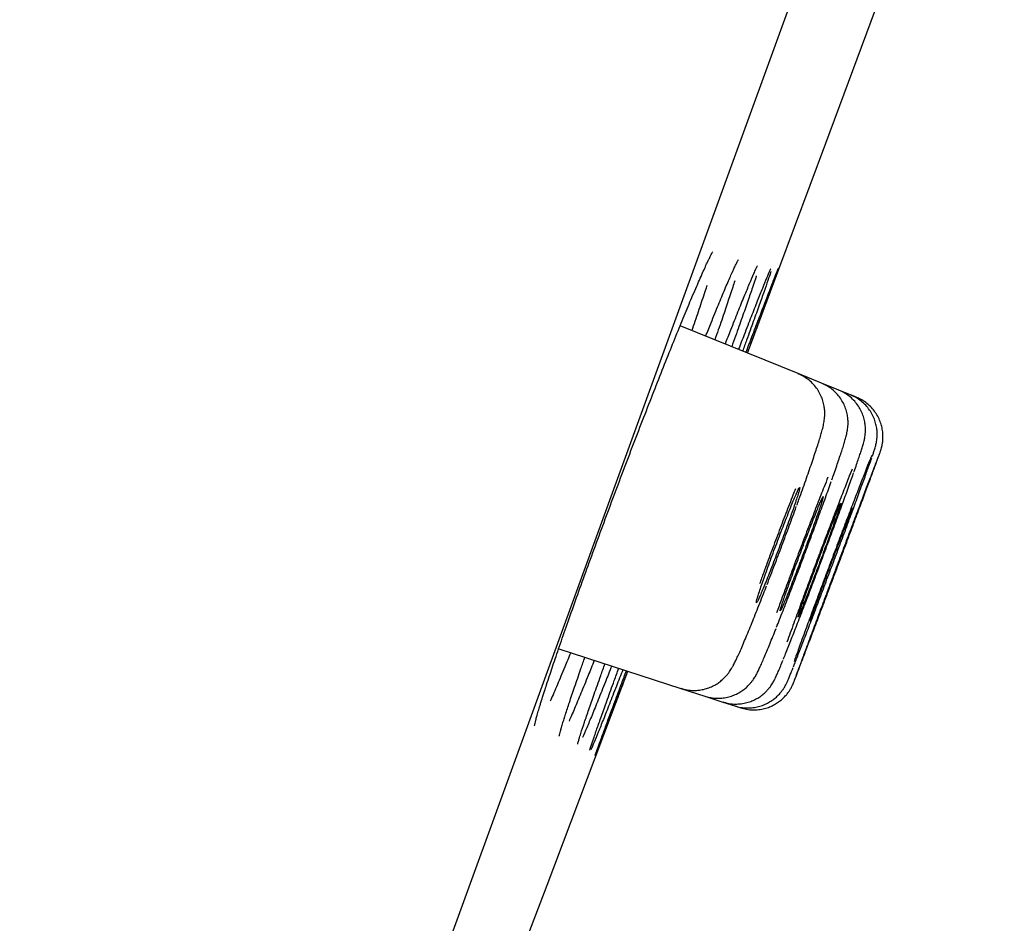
# Model space of a CAD drawing. Header units: millimetres. Extents: x 8 to 1095, y 12 to 2372.
# Tile 83 of 89: x 1037 to 1046, y 2239 to 2247. Entities that reach past the tile are written whole.
import ezdxf

# ---------------------------------------------------------------- set-up
doc = ezdxf.new("R2010")
doc.units = ezdxf.units.MM

msp = doc.modelspace()

# ---------------------------------------------------------------- linework, layer by layer
at = {"color": 7, "linetype": 'Continuous', "lineweight": 30}
for p, q in [((1064.7752, 2303.8774), (1029.4616, 2206.854)), ((1044.3023, 2243.946), (1043.1916, 2244.3947)), ((1044.522, 2243.8572), (1044.3023, 2243.946)), ((1044.6867, 2243.7907), (1044.522, 2243.8572)), ((1044.7965, 2243.7463), (1044.6867, 2243.7907)), ((1044.8514, 2243.7241), (1044.7965, 2243.7463)), ((1042.0495, 2241.3591), (1043.199, 2240.9856)), ((1043.199, 2240.9856), (1043.4244, 2240.9123)), ((1043.4244, 2240.9123), (1043.5935, 2240.8574)), ((1043.5935, 2240.8574), (1043.7062, 2240.8208)), ((1043.7062, 2240.8208), (1043.7626, 2240.8024)), ((1042.1148, 2240.7439), (1042.1164, 2240.7487))]:
    msp.add_line(p, q, dxfattribs=at)
at = {"color": 7, "linetype": 'Continuous', "lineweight": 30, "flags": 128}
for points in [[(1043.8266, 2244.1382), (1044.5645, 2246.1128), (1045.7124, 2249.206)], [(1040.7816, 2236.0987), (1041.9397, 2239.136), (1042.7015, 2241.1472)]]:
    msp.add_lwpolyline(points, dxfattribs=at)
at = {"color": 7, "linetype": 'Continuous', "lineweight": 30}
msp.add_arc((1396.6498, 2127.7477), 395.3, 152.544642, 170.401413, dxfattribs=at)
for points, knots in [([(1043.3453, 2244.7614), (1043.3494, 2244.7709), (1043.3649, 2244.8071), (1043.3891, 2244.8619), (1043.4174, 2244.9252), (1043.442, 2244.9786), (1043.463, 2245.0224), (1043.4792, 2245.0547), (1043.4909, 2245.0764), (1043.4971, 2245.0873), (1043.5002, 2245.0919), (1043.4994, 2245.0908), (1043.4994, 2245.0908)], [0, 0, 0, 0, 0.048676, 0.186076, 0.322225, 0.456566, 0.588287, 0.715782, 0.824098, 0.919545, 0.99817, 1, 1, 1, 1]), ([(1043.6842, 2244.9013), (1043.6904, 2244.9148), (1043.7034, 2244.9435), (1043.7183, 2244.975), (1043.73, 2244.9983), (1043.7365, 2245.0107), (1043.7398, 2245.016), (1043.7391, 2245.015), (1043.739, 2245.0148)], [0, 0, 0, 0, 0.210918, 0.447006, 0.650864, 0.831553, 0.979176, 1, 1, 1, 1]), ([(1043.4323, 2244.2975), (1043.4496, 2244.3407), (1043.4927, 2244.448), (1043.5535, 2244.5964), (1043.6142, 2244.7416), (1043.6596, 2244.8477), (1043.6806, 2244.894), (1043.6881, 2244.9104)], [0, 0, 0, 0, 0.15903, 0.395753, 0.63323, 0.869953, 1, 1, 1, 1]), ([(1043.6159, 2244.2233), (1043.634, 2244.269), (1043.6774, 2244.3791), (1043.7377, 2244.5298), (1043.7973, 2244.6767), (1043.8472, 2244.7971), (1043.8833, 2244.8817), (1043.8985, 2244.9149), (1043.9041, 2244.9272)], [0, 0, 0, 0, 0.1338877, 0.3225221, 0.511758, 0.7003925, 0.8890461, 1, 1, 1, 1]), ([(1043.7425, 2244.1722), (1043.7611, 2244.2204), (1043.8048, 2244.3333), (1043.8647, 2244.4867), (1043.9226, 2244.6337), (1043.9715, 2244.7561), (1044.0096, 2244.8495), (1044.0334, 2244.9065), (1044.0408, 2244.9225), (1044.0426, 2244.9263)], [0, 0, 0, 0, 0.123083, 0.28781, 0.453064, 0.617791, 0.782519, 0.947773, 1, 1, 1, 1]), ([(1044.0463, 2244.9072), (1044.0453, 2244.904), (1044.0397, 2244.8858), (1044.0188, 2244.8243), (1043.9836, 2244.723), (1043.9378, 2244.5938), (1043.8822, 2244.4394), (1043.8293, 2244.2935), (1043.7923, 2244.1922), (1043.7795, 2244.1572)], [0, 0, 0, 0, 0.036684, 0.210719, 0.385308, 0.559343, 0.733359, 0.907931, 1, 1, 1, 1]), ([(1043.812, 2244.1441), (1043.831, 2244.1941), (1043.8746, 2244.3089), (1043.9337, 2244.4642), (1043.9901, 2244.6117), (1044.037, 2244.7339), (1044.074, 2244.8298), (1044.1001, 2244.8964), (1044.1145, 2244.9324), (1044.1162, 2244.9356), (1044.1166, 2244.9365)], [0, 0, 0, 0, 0.108386, 0.248574, 0.38921, 0.529398, 0.669579, 0.810208, 0.950389, 1, 1, 1, 1]), ([(1044.1163, 2244.932), (1044.1157, 2244.9301), (1044.1136, 2244.9232), (1044.0988, 2244.8817), (1044.0718, 2244.8073), (1044.0339, 2244.704), (1043.9866, 2244.5758), (1043.9294, 2244.4215), (1043.8752, 2244.2756), (1043.8374, 2244.1742), (1043.8243, 2244.1391)], [0, 0, 0, 0, 0.056021, 0.200401, 0.344774, 0.489607, 0.63398, 0.778352, 0.923183, 1, 1, 1, 1]), ([(1043.9, 2244.9176), (1043.9042, 2244.9267), (1043.9119, 2244.9433), (1043.9182, 2244.956), (1043.9213, 2244.9617), (1043.9207, 2244.9607), (1043.9206, 2244.9606)], [0, 0, 0, 0, 0.3838916, 0.7023315, 0.9573817, 1, 1, 1, 1]), ([(1044.0385, 2244.9166), (1044.0398, 2244.9195), (1044.0431, 2244.927), (1044.0455, 2244.932), (1044.0453, 2244.9316), (1044.0453, 2244.9315)], [0, 0, 0, 0, 0.326468, 0.82552, 1, 1, 1, 1]), ([(1043.7075, 2244.8204), (1043.7072, 2244.8195), (1043.6962, 2244.7842), (1043.6653, 2244.6907), (1043.6138, 2244.5378), (1043.5641, 2244.3934), (1043.5294, 2244.2949), (1043.5181, 2244.2628)], [0, 0, 0, 0, 0.0070723, 0.291821, 0.5764712, 0.8620295, 1, 1, 1, 1]), ([(1043.9093, 2244.8676), (1043.9085, 2244.8651), (1043.9, 2244.8376), (1043.8739, 2244.7592), (1043.8308, 2244.6325), (1043.7766, 2244.477), (1043.7254, 2244.3322), (1043.6895, 2244.2322), (1043.6774, 2244.1985)], [0, 0, 0, 0, 0.02112, 0.2386, 0.455388, 0.67213, 0.889563, 1, 1, 1, 1]), ([(1041.9613, 2241.099), (1041.9791, 2241.1522), (1042.016, 2241.2626), (1042.0825, 2241.4555), (1042.1571, 2241.6684), (1042.2386, 2241.8972), (1042.3255, 2242.1378), (1042.4169, 2242.3874), (1042.5115, 2242.643), (1042.6082, 2242.9012), (1042.7057, 2243.1588), (1042.8029, 2243.4126), (1042.8984, 2243.6593), (1042.9912, 2243.8962), (1043.0799, 2244.1195), (1043.1636, 2244.3273), (1043.241, 2244.5158), (1043.3032, 2244.6647), (1043.336, 2244.7406), (1043.3485, 2244.7696)], [0, 0, 0, 0, 0.0563075, 0.1168539, 0.1772079, 0.2375627, 0.2981099, 0.3584646, 0.4188083, 0.4793444, 0.5396882, 0.6000382, 0.6605805, 0.7209307, 0.7813066, 0.8418749, 0.902251, 0.9626612, 1, 1, 1, 1]), ([(1043.443, 2244.7739), (1043.4424, 2244.7721), (1043.4283, 2244.7271), (1043.3912, 2244.6148), (1043.3446, 2244.4755), (1043.3115, 2244.3796), (1043.3014, 2244.3504)], [0, 0, 0, 0, 0.0170894, 0.4194128, 0.8230201, 1, 1, 1, 1]), ([(1044.2903, 2242.7075), (1044.297, 2242.726), (1044.3153, 2242.7763), (1044.3434, 2242.8549), (1044.3746, 2242.9429), (1044.4039, 2243.0266), (1044.431, 2243.1051), (1044.4556, 2243.1779), (1044.4776, 2243.2445), (1044.4968, 2243.3044), (1044.5134, 2243.3583), (1044.528, 2243.4086), (1044.538, 2243.4473), (1044.545, 2243.4807), (1044.5492, 2243.5056), (1044.5523, 2243.532), (1044.5541, 2243.5632), (1044.5532, 2243.6002), (1044.5481, 2243.6429), (1044.537, 2243.6902), (1044.5185, 2243.7396), (1044.4923, 2243.7884), (1044.4586, 2243.8343), (1044.4179, 2243.8759), (1044.371, 2243.9109), (1044.3318, 2243.9342), (1044.3075, 2243.9427), (1044.3018, 2243.9446)], [0, 0, 0, 0, 0.033236, 0.090212, 0.147638, 0.205438, 0.263536, 0.321889, 0.380548, 0.43964, 0.499414, 0.562215, 0.633379, 0.666271, 0.690832, 0.713338, 0.735132, 0.757206, 0.781526, 0.808427, 0.837022, 0.866695, 0.897096, 0.927955, 0.95909, 0.990378, 1, 1, 1, 1]), ([(1044.6198, 2242.9466), (1044.6268, 2242.9665), (1044.6432, 2243.0129), (1044.6661, 2243.079), (1044.6888, 2243.1454), (1044.7087, 2243.2047), (1044.7258, 2243.2574), (1044.7405, 2243.3048), (1044.7513, 2243.3423), (1044.7593, 2243.3735), (1044.7648, 2243.399), (1044.769, 2243.4247), (1044.772, 2243.4517), (1044.7733, 2243.4847), (1044.7715, 2243.5242), (1044.7646, 2243.5695), (1044.751, 2243.6184), (1044.7298, 2243.6681), (1044.7009, 2243.7162), (1044.6646, 2243.7608), (1044.6217, 2243.8002), (1044.574, 2243.8334), (1044.5388, 2243.8488), (1044.5215, 2243.8563)], [0, 0, 0, 0, 0.054446, 0.127232, 0.200248, 0.27358, 0.347263, 0.423408, 0.505948, 0.559445, 0.600383, 0.626515, 0.651763, 0.677089, 0.705162, 0.737157, 0.771867, 0.808259, 0.845872, 0.884287, 0.923196, 0.962393, 1, 1, 1, 1]), ([(1044.8288, 2243.0229), (1044.8314, 2243.0303), (1044.8422, 2243.0608), (1044.8584, 2243.1073), (1044.8771, 2243.1618), (1044.8929, 2243.2091), (1044.9065, 2243.2513), (1044.916, 2243.2827), (1044.9231, 2243.3089), (1044.9279, 2243.3299), (1044.932, 2243.3518), (1044.9355, 2243.3775), (1044.9376, 2243.4098), (1044.9367, 2243.4491), (1044.9308, 2243.4946), (1044.9183, 2243.5436), (1044.8984, 2243.5934), (1044.8708, 2243.642), (1044.8357, 2243.6872), (1044.7939, 2243.7279), (1044.7459, 2243.7614), (1044.7095, 2243.7823), (1044.6886, 2243.7891), (1044.6864, 2243.7898)], [0, 0, 0, 0, 0.026648, 0.109751, 0.192851, 0.27658, 0.36372, 0.458974, 0.510855, 0.545559, 0.571949, 0.597783, 0.624708, 0.656288, 0.692763, 0.732013, 0.773324, 0.816208, 0.86011, 0.904634, 0.949527, 0.994624, 1, 1, 1, 1]), ([(1045.0001, 2243.1666), (1045.0003, 2243.1674), (1045.0058, 2243.183), (1045.0139, 2243.207), (1045.0231, 2243.2352), (1045.0296, 2243.2564), (1045.0349, 2243.2765), (1045.0393, 2243.2964), (1045.0433, 2243.32), (1045.0465, 2243.351), (1045.0471, 2243.3895), (1045.0432, 2243.4341), (1045.0331, 2243.4824), (1045.0158, 2243.532), (1044.9909, 2243.5811), (1044.9584, 2243.6277), (1044.9188, 2243.6701), (1044.8728, 2243.7062), (1044.8315, 2243.7317), (1044.8045, 2243.7416), (1044.7959, 2243.7448)], [0, 0, 0, 0, 0.006271, 0.123584, 0.249011, 0.331664, 0.375797, 0.40601, 0.435993, 0.469923, 0.512322, 0.56088, 0.612846, 0.668432, 0.726694, 0.786651, 0.847638, 0.90924, 0.971194, 1, 1, 1, 1]), ([(1045.0739, 2243.2054), (1045.0747, 2243.2077), (1045.0772, 2243.2146), (1045.0796, 2243.2217), (1045.0833, 2243.2332), (1045.0868, 2243.245), (1045.091, 2243.2611), (1045.0957, 2243.2837), (1045.1001, 2243.314), (1045.1022, 2243.3534), (1045.0998, 2243.399), (1045.091, 2243.4483), (1045.0754, 2243.498), (1045.0525, 2243.5473), (1045.0217, 2243.5947), (1044.9838, 2243.6383), (1044.9392, 2243.676), (1044.8947, 2243.7051), (1044.8637, 2243.7175), (1044.8508, 2243.7226)], [0, 0, 0, 0, 0.043745, 0.133495, 0.174625, 0.203088, 0.229081, 0.260324, 0.303002, 0.354783, 0.421017, 0.487914, 0.557489, 0.631447, 0.707889, 0.785831, 0.86467, 0.94403, 1, 1, 1, 1]), ([(1044.2585, 2241.1889), (1044.2633, 2241.2009), (1044.2787, 2241.2396), (1044.3155, 2241.3338), (1044.3667, 2241.466), (1044.4256, 2241.6197), (1044.4895, 2241.7875), (1044.5571, 2241.9659), (1044.6262, 2242.1494), (1044.6949, 2242.3328), (1044.7613, 2242.511), (1044.8234, 2242.6788), (1044.8796, 2242.8315), (1044.9284, 2242.9653), (1044.9671, 2243.073), (1044.9896, 2243.1363), (1044.9959, 2243.1551), (1044.9961, 2243.1556)], [0, 0, 0, 0, 0.0331419, 0.1073576, 0.1815732, 0.2557924, 0.3300116, 0.4042291, 0.4784467, 0.5526583, 0.6268698, 0.7010736, 0.7752774, 0.8494751, 0.9236727, 0.9978686, 1, 1, 1, 1]), ([(1044.2683, 2241.0608), (1044.2693, 2241.0633), (1044.2734, 2241.0732), (1044.2922, 2241.1219), (1044.3239, 2241.2046), (1044.3664, 2241.3161), (1044.417, 2241.4496), (1044.475, 2241.6029), (1044.5384, 2241.7708), (1044.6055, 2241.9489), (1044.6744, 2242.1321), (1044.7431, 2242.3151), (1044.8097, 2242.4929), (1044.8722, 2242.6601), (1044.9291, 2242.8125), (1044.9783, 2242.9449), (1045.0192, 2243.0552), (1045.049, 2243.1364), (1045.0664, 2243.184), (1045.0695, 2243.1931), (1045.0703, 2243.1954)], [0, 0, 0, 0, 0.020075, 0.080073, 0.140071, 0.200072, 0.260073, 0.320077, 0.380081, 0.440088, 0.500094, 0.560101, 0.620107, 0.680112, 0.740117, 0.800118, 0.860119, 0.920117, 0.980115, 1, 1, 1, 1]), ([(1044.9946, 2243.1753), (1044.9883, 2243.1597), (1044.9736, 2243.1238), (1044.9381, 2243.0338), (1044.8918, 2242.9151), (1044.8371, 2242.7732), (1044.7763, 2242.6142), (1044.7107, 2242.4415), (1044.6424, 2242.2607), (1044.5732, 2242.0766), (1044.5051, 2241.8946), (1044.4401, 2241.7197), (1044.3875, 2241.5775), (1044.3463, 2241.4653), (1044.326, 2241.4095), (1044.3158, 2241.3816)], [0, 0, 0, 0, 0.063786, 0.147013, 0.230241, 0.313473, 0.396706, 0.479939, 0.563172, 0.646399, 0.729627, 0.812846, 0.896065, 0.948032, 1, 1, 1, 1]), ([(1045.0718, 2243.2027), (1045.0679, 2243.193), (1045.0598, 2243.1728), (1045.0339, 2243.1055), (1044.9978, 2243.0109), (1044.9522, 2242.8911), (1044.8985, 2242.7494), (1044.8384, 2242.5903), (1044.7733, 2242.4179), (1044.7054, 2242.2373), (1044.6363, 2242.0536), (1044.5682, 2241.8719), (1044.5029, 2241.6975), (1044.4499, 2241.5557), (1044.4082, 2241.4439), (1044.3875, 2241.3884), (1044.3772, 2241.3606)], [0, 0, 0, 0, 0.071111, 0.146935, 0.222763, 0.298591, 0.374423, 0.450255, 0.52609, 0.601926, 0.677763, 0.7536, 0.829434, 0.905269, 0.952635, 1, 1, 1, 1]), ([(1044.8117, 2243.0492), (1044.7997, 2243.0193), (1044.7724, 2242.9511), (1044.7201, 2242.8174), (1044.6586, 2242.6585), (1044.5922, 2242.4852), (1044.5234, 2242.3039), (1044.454, 2242.1191), (1044.3859, 2241.9364), (1044.321, 2241.7608), (1044.2689, 2241.6179), (1044.2281, 2241.5052), (1044.208, 2241.4491), (1044.198, 2241.421)], [0, 0, 0, 0, 0.077864, 0.177594, 0.277323, 0.377044, 0.476765, 0.576467, 0.67617, 0.775853, 0.875537, 0.937768, 1, 1, 1, 1]), ([(1044.5832, 2242.9715), (1044.5712, 2242.9417), (1044.5408, 2242.8656), (1044.4847, 2242.722), (1044.4178, 2242.5487), (1044.3483, 2242.3662), (1044.2784, 2242.1804), (1044.2103, 2241.997), (1044.1499, 2241.8324), (1044.1156, 2241.737), (1044.1006, 2241.6954)], [0, 0, 0, 0, 0.087091, 0.221894, 0.356666, 0.491438, 0.626165, 0.760892, 0.89558, 1, 1, 1, 1]), ([(1044.1644, 2241.2609), (1044.1646, 2241.2614), (1044.1763, 2241.2897), (1044.2087, 2241.3709), (1044.2605, 2241.502), (1044.3205, 2241.6563), (1044.3851, 2241.8246), (1044.4533, 2242.0036), (1044.5227, 2242.1876), (1044.5916, 2242.3718), (1044.6578, 2242.5506), (1044.7198, 2242.7195), (1044.7747, 2242.8713), (1044.8103, 2242.9705), (1044.8244, 2243.0109), (1044.8258, 2243.0148)], [0, 0, 0, 0, 0.001524, 0.091428, 0.181332, 0.271235, 0.361139, 0.451031, 0.540923, 0.630797, 0.720672, 0.810531, 0.900389, 0.990241, 1, 1, 1, 1]), ([(1044.2551, 2242.6694), (1044.2629, 2242.6921), (1044.2787, 2242.7381), (1044.2967, 2242.7929), (1044.31, 2242.8358), (1044.3175, 2242.864), (1044.3193, 2242.8774), (1044.3152, 2242.8752), (1044.3054, 2242.8576), (1044.2903, 2242.8254), (1044.27, 2242.7788), (1044.2455, 2242.7201), (1044.217, 2242.6498), (1044.1859, 2242.5712), (1044.1524, 2242.4851), (1044.1181, 2242.3955), (1044.0835, 2242.3034), (1044.05, 2242.213), (1044.018, 2242.1252), (1043.9891, 2242.0441), (1043.9634, 2241.9705), (1043.9422, 2241.9079), (1043.9258, 2241.8568), (1043.9148, 2241.8196), (1043.9094, 2241.7968), (1043.9098, 2241.7893), (1043.916, 2241.7973), (1043.9278, 2241.8204), (1043.945, 2241.8583), (1043.9668, 2241.9094), (1043.9931, 2241.973), (1044.0225, 2242.0463), (1044.0548, 2242.1284), (1044.0885, 2242.2156), (1044.1232, 2242.307), (1044.1574, 2242.3983), (1044.1905, 2242.4884), (1044.2242, 2242.5815), (1044.2441, 2242.6381), (1044.2551, 2242.6694)], [0, 0, 0, 0, 0.026457, 0.053681, 0.080138, 0.107361, 0.133828, 0.161062, 0.187541, 0.214788, 0.241272, 0.268525, 0.295006, 0.322256, 0.348726, 0.375964, 0.40242, 0.429644, 0.45609, 0.483302, 0.509746, 0.536956, 0.563406, 0.590622, 0.617084, 0.644314, 0.670789, 0.698033, 0.724516, 0.751768, 0.778251, 0.805503, 0.831977, 0.859219, 0.885679, 0.912908, 0.939356, 0.966572, 1, 1, 1, 1]), ([(1044.2774, 2242.8621), (1044.2697, 2242.8428), (1044.241, 2242.7705), (1044.1867, 2242.6301), (1044.1167, 2242.4472), (1044.0465, 2242.2603), (1043.9864, 2242.0983), (1043.9522, 2242.0041), (1043.9393, 2241.9685)], [0, 0, 0, 0, 0.072995, 0.274182, 0.475368, 0.67645, 0.877531, 1, 1, 1, 1]), ([(1044.1001, 2241.5622), (1044.1001, 2241.5622), (1044.118, 2241.6069), (1044.1603, 2241.7149), (1044.2253, 2241.8821), (1044.2943, 2242.0626), (1044.3642, 2242.2474), (1044.4333, 2242.4326), (1044.4994, 2242.6122), (1044.5614, 2242.7828), (1044.5971, 2242.883), (1044.6149, 2242.9331)], [0, 0, 0, 0, 0.0000241, 0.125076, 0.2501278, 0.3751449, 0.5001618, 0.6251368, 0.7501117, 0.8750558, 1, 1, 1, 1]), ([(1044.4738, 2242.5876), (1044.4817, 2242.61), (1044.4977, 2242.6556), (1044.5161, 2242.7097), (1044.5297, 2242.752), (1044.5377, 2242.7797), (1044.5401, 2242.7926), (1044.5367, 2242.7902), (1044.5275, 2242.7724), (1044.5131, 2242.74), (1044.4934, 2242.6935), (1044.4696, 2242.635), (1044.4417, 2242.565), (1044.411, 2242.4868), (1044.378, 2242.4012), (1044.3441, 2242.3122), (1044.3097, 2242.2207), (1044.2764, 2242.131), (1044.2444, 2242.0439), (1044.2154, 2241.9635), (1044.1896, 2241.8907), (1044.1681, 2241.8287), (1044.1513, 2241.7783), (1044.1398, 2241.7417), (1044.1339, 2241.7193), (1044.1337, 2241.7122), (1044.1393, 2241.7205), (1044.1504, 2241.7437), (1044.167, 2241.7817), (1044.1882, 2241.8326), (1044.2138, 2241.8961), (1044.2427, 2241.969), (1044.2745, 2242.0507), (1044.3077, 2242.1373), (1044.3421, 2242.2281), (1044.3761, 2242.3187), (1044.4091, 2242.4081), (1044.4428, 2242.5005), (1044.4628, 2242.5566), (1044.4738, 2242.5876)], [0, 0, 0, 0, 0.0264574, 0.0536822, 0.0801396, 0.1073639, 0.1338275, 0.1610581, 0.1875302, 0.2147696, 0.2412465, 0.2684912, 0.2949672, 0.3222113, 0.348681, 0.3759189, 0.4023799, 0.4296086, 0.456062, 0.4832828, 0.5097332, 0.5369506, 0.563404, 0.5906241, 0.6170849, 0.6443127, 0.6707823, 0.6980192, 0.7244951, 0.7517388, 0.7782157, 0.8054606, 0.8319328, 0.8591731, 0.8856368, 0.9128685, 0.9393239, 0.9665468, 1, 1, 1, 1]), ([(1044.0112, 2241.9637), (1044.0342, 2242.0234), (1044.0802, 2242.1427), (1044.1508, 2242.3295), (1044.2204, 2242.5163), (1044.2639, 2242.6356), (1044.2857, 2242.6953)], [0, 0, 0, 0, 0.250064, 0.500127, 0.750064, 1, 1, 1, 1]), ([(1044.6372, 2242.5264), (1044.6452, 2242.5487), (1044.6614, 2242.5939), (1044.6801, 2242.6475), (1044.6942, 2242.6893), (1044.7027, 2242.7165), (1044.7057, 2242.7291), (1044.7029, 2242.7263), (1044.6944, 2242.7083), (1044.6805, 2242.6759), (1044.6615, 2242.6294), (1044.6382, 2242.5709), (1044.6109, 2242.5011), (1044.5807, 2242.4232), (1044.5481, 2242.338), (1044.5145, 2242.2494), (1044.4803, 2242.1585), (1044.447, 2242.0692), (1044.4151, 2241.9827), (1044.3859, 2241.9029), (1044.3599, 2241.8306), (1044.3381, 2241.7692), (1044.3208, 2241.7192), (1044.3089, 2241.6831), (1044.3024, 2241.6612), (1044.3016, 2241.6544), (1044.3066, 2241.663), (1044.3171, 2241.6864), (1044.333, 2241.7244), (1044.3536, 2241.7753), (1044.3786, 2241.8386), (1044.407, 2241.9113), (1044.4383, 2241.9926), (1044.4712, 2242.0789), (1044.5054, 2242.1692), (1044.5392, 2242.2593), (1044.5722, 2242.3482), (1044.6059, 2242.44), (1044.6261, 2242.4957), (1044.6372, 2242.5264)], [0, 0, 0, 0, 0.026458, 0.053684, 0.080143, 0.107368, 0.13383, 0.161059, 0.187525, 0.21476, 0.24123, 0.268469, 0.29494, 0.32218, 0.348649, 0.375886, 0.40235, 0.429582, 0.456041, 0.483268, 0.509724, 0.536948, 0.563404, 0.590628, 0.617088, 0.644315, 0.67078, 0.698013, 0.724483, 0.75172, 0.778192, 0.805431, 0.831901, 0.859139, 0.885605, 0.912839, 0.9393, 0.966528, 1, 1, 1, 1]), ([(1044.8144, 2242.6833), (1044.8141, 2242.6832), (1044.8135, 2242.6831), (1044.8059, 2242.6654), (1044.7929, 2242.6334), (1044.7744, 2242.5868), (1044.7517, 2242.5284), (1044.7249, 2242.4588), (1044.6952, 2242.3811), (1044.6629, 2242.2962), (1044.6295, 2242.2079), (1044.5954, 2242.1172), (1044.5622, 2242.0284), (1044.5302, 2241.9422), (1044.5008, 2241.8627), (1044.4744, 2241.7908), (1044.4523, 2241.7297), (1044.4345, 2241.68), (1044.4221, 2241.6444), (1044.4148, 2241.6224), (1044.4147, 2241.6201), (1044.4146, 2241.6191)], [0, 0, 0, 0, 0.0386974, 0.091616, 0.1460689, 0.1989928, 0.2534513, 0.3063786, 0.3608407, 0.4137679, 0.4682302, 0.5211539, 0.5756127, 0.628531, 0.6829843, 0.7358977, 0.7903457, 0.8432568, 0.8977023, 0.9506148, 1, 1, 1, 1]), ([(1044.8696, 2242.6621), (1044.8695, 2242.662), (1044.8692, 2242.6617), (1044.8622, 2242.6437), (1044.8497, 2242.6115), (1044.8319, 2242.5648), (1044.8096, 2242.5064), (1044.7832, 2242.4367), (1044.7539, 2242.359), (1044.7219, 2242.2741), (1044.6887, 2242.186), (1044.6547, 2242.0955), (1044.6214, 2242.0068), (1044.5892, 2241.9209), (1044.5597, 2241.8417), (1044.5329, 2241.77), (1044.5104, 2241.7092), (1044.4921, 2241.6598), (1044.4792, 2241.6246), (1044.4714, 2241.6028), (1044.4708, 2241.6008), (1044.4706, 2241.5998)], [0, 0, 0, 0, 0.0388457, 0.0917652, 0.1462193, 0.1991411, 0.2535975, 0.3065224, 0.360982, 0.4139093, 0.4683715, 0.5212995, 0.5757625, 0.6286892, 0.683151, 0.736075, 0.7905339, 0.843455, 0.8979108, 0.9508299, 1, 1, 1, 1]), ([(1043.1995, 2240.9869), (1043.2044, 2240.9851), (1043.2282, 2240.9759), (1043.273, 2240.9685), (1043.3311, 2240.965), (1043.3868, 2240.9703), (1043.4389, 2240.9823), (1043.4867, 2241.0001), (1043.5295, 2241.0224), (1043.5667, 2241.0476), (1043.5979, 2241.0739), (1043.623, 2241.0995), (1043.6429, 2241.1232), (1043.6587, 2241.1448), (1043.6721, 2241.1653), (1043.6846, 2241.1862), (1043.6987, 2241.2122), (1043.7153, 2241.2453), (1043.7354, 2241.2883), (1043.759, 2241.3411), (1043.7849, 2241.4009), (1043.8133, 2241.4682), (1043.8433, 2241.5407), (1043.8748, 2241.6181), (1043.9077, 2241.6998), (1043.9419, 2241.7859), (1043.9748, 2241.8698), (1043.9968, 2241.9264), (1044.0066, 2241.9517)], [0, 0, 0, 0, 0.0083221, 0.0403728, 0.0710237, 0.1004275, 0.1286548, 0.1557141, 0.1815426, 0.2059703, 0.2287047, 0.2495872, 0.2691936, 0.2889878, 0.3104852, 0.3360589, 0.3697824, 0.422355, 0.4851127, 0.5448664, 0.6080977, 0.6686791, 0.7278072, 0.7858111, 0.8427553, 0.8986101, 0.9547732, 1, 1, 1, 1]), ([(1043.4249, 2240.9137), (1043.4392, 2240.9092), (1043.4724, 2240.8986), (1043.5261, 2240.8926), (1043.5831, 2240.8933), (1043.6372, 2240.9019), (1043.6873, 2240.9168), (1043.7329, 2240.937), (1043.7732, 2240.961), (1043.8079, 2240.9873), (1043.8363, 2241.0139), (1043.8588, 2241.0391), (1043.8763, 2241.0617), (1043.8899, 2241.0818), (1043.9012, 2241.1003), (1043.9118, 2241.1192), (1043.9238, 2241.1425), (1043.9382, 2241.1727), (1043.9563, 2241.2127), (1043.9779, 2241.2625), (1044.0019, 2241.3196), (1044.0287, 2241.3843), (1044.0574, 2241.455), (1044.0795, 2241.51), (1044.0926, 2241.543), (1044.0949, 2241.5487)], [0, 0, 0, 0, 0.0298115, 0.0693648, 0.1072435, 0.1435834, 0.1784326, 0.2117643, 0.2434551, 0.2732201, 0.3005709, 0.3252167, 0.3479903, 0.370916, 0.3960149, 0.426294, 0.4669866, 0.5319001, 0.6095043, 0.6837087, 0.7622017, 0.8378571, 0.9119683, 0.9848444, 1, 1, 1, 1]), ([(1044.3158, 2241.3816), (1044.3002, 2241.3387), (1044.2808, 2241.2853), (1044.2673, 2241.2474), (1044.2647, 2241.2399)], [0, 0, 0, 0, 0.8021514, 1, 1, 1, 1]), ([(1042.1624, 2241.3224), (1042.1436, 2241.2764), (1042.0986, 2241.1666), (1042.0365, 2241.0192), (1041.9912, 2240.9129), (1041.9721, 2240.8703), (1041.9705, 2240.8667)], [0, 0, 0, 0, 0.2560954, 0.6122883, 0.9673505, 1, 1, 1, 1]), ([(1042.1991, 2240.9979), (1042.2183, 2241.054), (1042.248, 2241.1406), (1042.2839, 2241.2428), (1042.2966, 2241.2788)], [0, 0, 0, 0, 0.647349, 1, 1, 1, 1]), ([(1044.3772, 2241.3606), (1044.3619, 2241.3195), (1044.3314, 2241.2373), (1044.2976, 2241.1455), (1044.2737, 2241.0802), (1044.2671, 2241.0615), (1044.264, 2241.0527)], [0, 0, 0, 0, 0.257421, 0.514842, 0.772263, 1, 1, 1, 1]), ([(1042.3848, 2241.2501), (1042.3652, 2241.2014), (1042.32, 2241.0888), (1042.2572, 2240.9358), (1042.1975, 2240.7934), (1042.161, 2240.7077), (1042.147, 2240.6767), (1042.1469, 2240.6764)], [0, 0, 0, 0, 0.202142, 0.467893, 0.7328, 0.997786, 1, 1, 1, 1]), ([(1042.5483, 2241.197), (1042.5282, 2241.146), (1042.4828, 2241.0309), (1042.4209, 2240.8763), (1042.3616, 2240.7303), (1042.3131, 2240.6138), (1042.2839, 2240.5447), (1042.2739, 2240.5227), (1042.2738, 2240.5225)], [0, 0, 0, 0, 0.1655855, 0.3740728, 0.5818976, 0.7897513, 0.9982677, 1, 1, 1, 1]), ([(1042.3835, 2240.9315), (1042.4032, 2240.9875), (1042.4342, 2241.0756), (1042.4715, 2241.1796), (1042.4852, 2241.2175)], [0, 0, 0, 0, 0.6350982, 1, 1, 1, 1]), ([(1043.594, 2240.8588), (1043.6084, 2240.8542), (1043.6417, 2240.8437), (1043.6955, 2240.8376), (1043.7525, 2240.8385), (1043.8065, 2240.8471), (1043.8566, 2240.8621), (1043.9022, 2240.8823), (1043.9426, 2240.9065), (1043.9775, 2240.9332), (1044.0064, 2240.9604), (1044.0291, 2240.9863), (1044.0463, 2241.0092), (1044.0593, 2241.0289), (1044.0695, 2241.046), (1044.0782, 2241.0619), (1044.0869, 2241.0792), (1044.099, 2241.1049), (1044.1138, 2241.1385), (1044.1341, 2241.1866), (1044.1489, 2241.2224), (1044.1586, 2241.2462), (1044.1597, 2241.2491)], [0, 0, 0, 0, 0.04041, 0.093389, 0.144111, 0.192753, 0.239377, 0.283949, 0.326325, 0.36618, 0.402856, 0.435455, 0.464127, 0.491107, 0.519643, 0.55256, 0.595197, 0.657703, 0.781675, 0.880454, 0.985314, 1, 1, 1, 1]), ([(1041.9166, 2240.9611), (1041.9227, 2240.9803), (1041.9373, 2241.0255), (1041.9543, 2241.0768), (1041.9641, 2241.1064)], [0, 0, 0, 0, 0.423943, 1, 1, 1, 1]), ([(1042.6531, 2241.1629), (1042.6325, 2241.1097), (1042.587, 2240.9921), (1042.5256, 2240.8349), (1042.4682, 2240.6893), (1042.4201, 2240.5689), (1042.3828, 2240.4778), (1042.3611, 2240.4257), (1042.3551, 2240.4127), (1042.3548, 2240.4119)], [0, 0, 0, 0, 0.140582, 0.310529, 0.479936, 0.649347, 0.819298, 0.988709, 1, 1, 1, 1]), ([(1042.6991, 2241.148), (1042.6783, 2241.0933), (1042.633, 2240.974), (1042.5725, 2240.8153), (1042.5167, 2240.6691), (1042.4706, 2240.5491), (1042.434, 2240.4545), (1042.4087, 2240.3899), (1042.3956, 2240.3572), (1042.3942, 2240.3545), (1042.394, 2240.3541)], [0, 0, 0, 0, 0.1212932, 0.2642136, 0.4066796, 0.5491397, 0.6920542, 0.8345143, 0.9769656, 1, 1, 1, 1]), ([(1042.5094, 2240.8849), (1042.5296, 2240.9408), (1042.562, 2241.0302), (1042.6006, 2241.1358), (1042.6151, 2241.1753)], [0, 0, 0, 0, 0.625423, 1, 1, 1, 1]), ([(1042.5779, 2240.8605), (1042.5987, 2240.9164), (1042.632, 2241.0061), (1042.6715, 2241.1121), (1042.6864, 2241.1521)], [0, 0, 0, 0, 0.622464, 1, 1, 1, 1]), ([(1043.7067, 2240.822), (1043.7107, 2240.8205), (1043.7335, 2240.8115), (1043.7773, 2240.8042), (1043.8354, 2240.8002), (1043.8911, 2240.8051), (1043.9433, 2240.8168), (1043.9913, 2240.8345), (1044.0346, 2240.8568), (1044.0727, 2240.8825), (1044.1052, 2240.9103), (1044.1318, 2240.9381), (1044.1524, 2240.9639), (1044.1675, 2240.986), (1044.1784, 2241.0041), (1044.1865, 2241.0189), (1044.193, 2241.0319), (1044.1993, 2241.0451), (1044.2073, 2241.063), (1044.2179, 2241.0881), (1044.2295, 2241.1162), (1044.2382, 2241.1379), (1044.2409, 2241.1445)], [0, 0, 0, 0, 0.01305, 0.074967, 0.134123, 0.190808, 0.245152, 0.297175, 0.346794, 0.39381, 0.437832, 0.478062, 0.513121, 0.542492, 0.568656, 0.595673, 0.626774, 0.667352, 0.727291, 0.83914, 0.950722, 1, 1, 1, 1]), ([(1044.2409, 2241.1445), (1044.2443, 2241.153), (1044.2486, 2241.1636), (1044.254, 2241.1773), (1044.2551, 2241.18)], [0, 0, 0, 0, 0.802616, 1, 1, 1, 1]), ([(1042.1133, 2240.7399), (1042.1251, 2240.7765), (1042.1496, 2240.8521), (1042.1822, 2240.9482), (1042.1991, 2240.9979)], [0, 0, 0, 0, 0.483314, 1, 1, 1, 1]), ([(1043.7632, 2240.8041), (1043.7715, 2240.8011), (1043.7987, 2240.7913), (1043.8466, 2240.7842), (1043.9043, 2240.7824), (1043.9593, 2240.7889), (1044.0106, 2240.802), (1044.0576, 2240.8208), (1044.0998, 2240.844), (1044.1368, 2240.8705), (1044.1685, 2240.8989), (1044.1947, 2240.9277), (1044.2153, 2240.955), (1044.2303, 2240.9785), (1044.2405, 2240.997), (1044.2472, 2241.0104), (1044.2517, 2241.0203), (1044.2552, 2241.0282), (1044.2587, 2241.0364), (1044.2613, 2241.0427), (1044.2637, 2241.0488), (1044.2645, 2241.0509)], [0, 0, 0, 0, 0.035936, 0.117345, 0.195187, 0.269791, 0.341292, 0.409686, 0.474845, 0.536515, 0.594279, 0.647464, 0.694797, 0.733717, 0.762963, 0.787301, 0.812032, 0.843518, 0.88824, 0.962082, 1, 1, 1, 1]), ([(1041.877, 2240.8354), (1041.8806, 2240.8469), (1041.8907, 2240.8798), (1041.9037, 2240.9213), (1041.9144, 2240.9543), (1041.9166, 2240.9611)], [0, 0, 0, 0, 0.299155, 0.8557, 1, 1, 1, 1]), ([(1042.2421, 2240.5121), (1042.2469, 2240.5278), (1042.2591, 2240.5678), (1042.2901, 2240.6611), (1042.3319, 2240.7839), (1042.3663, 2240.8823), (1042.3835, 2240.9315)], [0, 0, 0, 0, 0.18202, 0.466576, 0.733288, 1, 1, 1, 1]), ([(1041.8223, 2240.6331), (1041.8223, 2240.6332), (1041.8224, 2240.6334), (1041.8239, 2240.6422), (1041.8275, 2240.6592), (1041.8341, 2240.6861), (1041.844, 2240.7232), (1041.8573, 2240.7697), (1041.869, 2240.8092), (1041.876, 2240.8321), (1041.877, 2240.8354)], [0, 0, 0, 0, 0.065907, 0.177696, 0.310791, 0.462363, 0.627341, 0.800676, 0.97082, 1, 1, 1, 1]), ([(1042.3437, 2240.4109), (1042.3463, 2240.4193), (1042.3536, 2240.4429), (1042.3772, 2240.5125), (1042.4126, 2240.6142), (1042.4565, 2240.7378), (1042.4918, 2240.8358), (1042.5094, 2240.8849)], [0, 0, 0, 0, 0.126666, 0.352619, 0.577854, 0.788927, 1, 1, 1, 1]), ([(1042.3926, 2240.3539), (1042.3936, 2240.3571), (1042.3962, 2240.3653), (1042.4128, 2240.4119), (1042.4404, 2240.4881), (1042.4781, 2240.5908), (1042.5235, 2240.7137), (1042.5598, 2240.8116), (1042.5779, 2240.8605)], [0, 0, 0, 0, 0.116014, 0.297258, 0.47908, 0.660324, 0.830162, 1, 1, 1, 1]), ([(1042.1039, 2240.7095), (1042.1049, 2240.7126), (1042.1081, 2240.7231), (1042.112, 2240.7353), (1042.1148, 2240.7439)], [0, 0, 0, 0, 0.290778, 1, 1, 1, 1]), ([(1042.0544, 2240.5369), (1042.0544, 2240.5368), (1042.0544, 2240.5364), (1042.0558, 2240.5436), (1042.0593, 2240.5585), (1042.0659, 2240.5833), (1042.0759, 2240.6184), (1042.0884, 2240.6601), (1042.099, 2240.694), (1042.1039, 2240.7095)], [0, 0, 0, 0, 0.051046, 0.167215, 0.308362, 0.471518, 0.650535, 0.83917, 1, 1, 1, 1]), ([(1042.2281, 2240.4611), (1042.2282, 2240.4616), (1042.2284, 2240.4626), (1042.2308, 2240.4724), (1042.236, 2240.4909), (1042.241, 2240.508), (1042.245, 2240.5209), (1042.2453, 2240.5219)], [0, 0, 0, 0, 0.161401, 0.388196, 0.662978, 0.97554, 1, 1, 1, 1]), ([(1042.3419, 2240.4035), (1042.3419, 2240.4034), (1042.3419, 2240.4032), (1042.3434, 2240.4089), (1042.3459, 2240.4169), (1042.3471, 2240.4209)], [0, 0, 0, 0, 0.179109, 0.593759, 1, 1, 1, 1])]:
    msp.add_open_spline(points, degree=3, knots=knots, dxfattribs=at)

doc.saveas('drawing.dxf')
